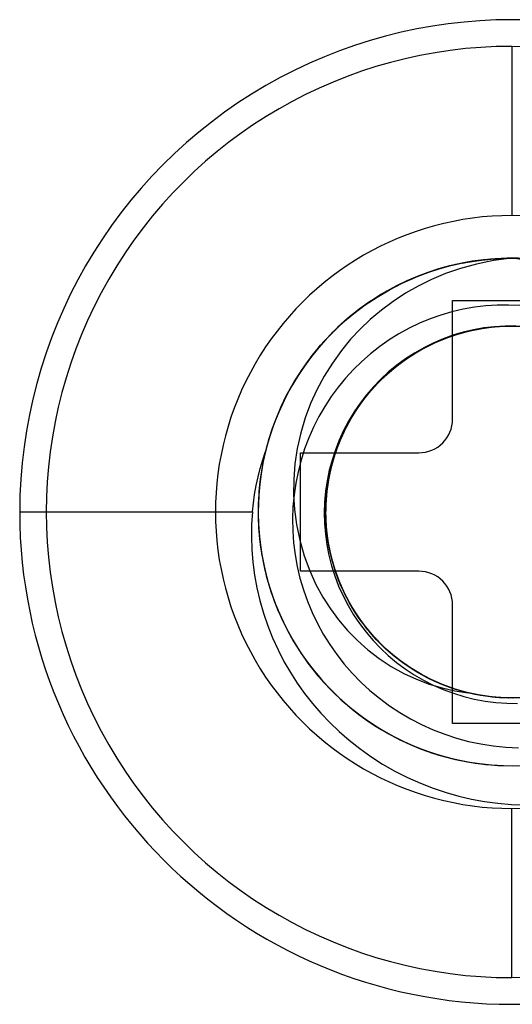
# Model space of a CAD drawing. Header units: millimetres. Extents: x 0 to 93, y -50 to 1.2.
# Tile 21 of 137: x 4.7 to 7.6, y -37.9 to -32.1. Entities that reach past the tile are written whole.
import ezdxf

# ---------------------------------------------------------------- set-up
doc = ezdxf.new("R2010")
doc.units = ezdxf.units.MM
doc.layers.add('MAIN-1', color=7, linetype='Continuous')
doc.layers.add('MAIN-2', color=7, linetype='Continuous')

msp = doc.modelspace()

# ---------------------------------------------------------------- linework, layer by layer
at = {"layer": 'MAIN-1'}
for p, q in [((7.25, -34.45), (7.25, -33.75)), ((7.25, -33.75), (7.95, -33.75)), ((6.35, -35.35), (6.35, -34.65)), ((6.35, -34.65), (7.05, -34.65)), ((7.05, -35.35), (6.35, -35.35)), ((7.25, -36.25), (7.25, -35.55)), ((7.95, -36.25), (7.25, -36.25))]:
    msp.add_line(p, q, dxfattribs=at)
for centre, radius, start, end in [((7.6, -35), 2.91, 0, 180.00002), ((7.05, -34.45), 0.2, 270.00002, 0), ((7.6, -35), 2.91, 180.00002, 0), ((7.05, -35.55), 0.2, 0, 89.99998)]:
    msp.add_arc(centre, radius, start, end, dxfattribs=at)
at = {"layer": 'MAIN-2'}
for p, q in [((7.6, -32.2475), (7.6, -33.2475)), ((7.6, -32.2475), (7.6, -32.2475)), ((7.6, -33.2475), (7.6, -33.2475)), ((7.3411, -33.5228), (7.2591, -33.5395)), ((7.3422, -33.5225), (7.2667, -33.5378)), ((7.3018, -33.5298), (7.3653, -33.5185)), ((7.3994, -33.5137), (7.3248, -33.5258)), ((7.3288, -33.5248), (7.3466, -33.5217)), ((7.4241, -33.5107), (7.3411, -33.5228)), ((7.4182, -33.5112), (7.3422, -33.5225)), ((7.3466, -33.5217), (7.3645, -33.5187)), ((7.3645, -33.5187), (7.3824, -33.516)), ((7.3653, -33.5185), (7.4205, -33.5109)), ((7.3824, -33.516), (7.4003, -33.5135)), ((7.4926, -33.5139), (7.3915, -33.5343)), ((7.4744, -33.5054), (7.3994, -33.5137)), ((7.4003, -33.5135), (7.4182, -33.5112)), ((7.4205, -33.5109), (7.476, -33.5053)), ((7.5077, -33.5031), (7.4241, -33.5107)), ((7.5496, -33.501), (7.4744, -33.5054)), ((7.476, -33.5053), (7.5316, -33.5018)), ((7.6, -33.5002), (7.4926, -33.5139)), ((7.5917, -33.5004), (7.5077, -33.5031)), ((7.5316, -33.5018), (7.5873, -33.5003)), ((7.625, -33.5003), (7.5496, -33.501)), ((7.5873, -33.5003), (7.643, -33.5008)), ((7.7138, -33.515), (7.6, -33.5002)), ((7.1177, -33.5801), (7.0448, -33.607)), ((7.0539, -33.6026), (7.1147, -33.5802)), ((7.1785, -33.5606), (7.0994, -33.5861)), ((7.1521, -33.5687), (7.1014, -33.5855)), ((7.1774, -33.5611), (7.105, -33.5843)), ((7.1147, -33.5802), (7.1764, -33.5607)), ((7.1918, -33.557), (7.1177, -33.5801)), ((7.2034, -33.5536), (7.1521, -33.5687)), ((7.1764, -33.5607), (7.2388, -33.5439)), ((7.2507, -33.5416), (7.1774, -33.5611)), ((7.2591, -33.5395), (7.1785, -33.5606)), ((7.2667, -33.5378), (7.1918, -33.557)), ((7.2965, -33.5603), (7.2075, -33.5911)), ((7.2388, -33.5439), (7.3018, -33.5298)), ((7.3248, -33.5258), (7.2507, -33.5416)), ((7.3915, -33.5343), (7.2965, -33.5603)), ((7.311, -33.5282), (7.3288, -33.5248)), ((6.9735, -33.6375), (6.9039, -33.6717)), ((6.972, -33.6381), (6.9261, -33.6603)), ((6.9352, -33.6552), (6.994, -33.6276)), ((7.0206, -33.6165), (6.9481, -33.6492)), ((6.952, -33.6476), (7.0292, -33.6131)), ((7.0021, -33.6245), (6.9536, -33.6466)), ((6.982, -33.6333), (6.9629, -33.6422)), ((7.0339, -33.6112), (6.9642, -33.6416)), ((7.0186, -33.6176), (6.972, -33.6381)), ((7.0448, -33.607), (6.9735, -33.6375)), ((7.0013, -33.6248), (6.982, -33.6333)), ((6.994, -33.6276), (7.0539, -33.6026)), ((7.0206, -33.6165), (7.0013, -33.6248)), ((7.0514, -33.6041), (7.0021, -33.6245)), ((7.0657, -33.5987), (7.0186, -33.6176)), ((7.0994, -33.5861), (7.0218, -33.616)), ((7.105, -33.5843), (7.0339, -33.6112)), ((7.1242, -33.626), (7.046, -33.6645)), ((7.1014, -33.5855), (7.0514, -33.6041)), ((7.1134, -33.5814), (7.0657, -33.5987)), ((7.2075, -33.5911), (7.1242, -33.626)), ((6.8039, -33.7292), (6.8768, -33.6863)), ((6.877, -33.686), (6.8077, -33.7266)), ((6.8963, -33.6755), (6.8303, -33.7126)), ((6.9039, -33.6717), (6.8362, -33.7093)), ((6.8808, -33.684), (6.8362, -33.7094)), ((6.8768, -33.6863), (6.952, -33.6476)), ((6.9481, -33.6492), (6.877, -33.686)), ((6.9261, -33.6603), (6.8808, -33.684)), ((6.9642, -33.6416), (6.8963, -33.6755)), ((6.9536, -33.6466), (6.9059, -33.6705)), ((6.9248, -33.6607), (6.9059, -33.6704)), ((6.9438, -33.6513), (6.9248, -33.6607)), ((6.9629, -33.6422), (6.9438, -33.6513)), ((7.046, -33.6645), (6.9715, -33.7072)), ((6.7646, -33.7544), (6.6977, -33.8019)), ((6.7663, -33.7532), (6.7042, -33.797)), ((6.7336, -33.7759), (6.8039, -33.7292)), ((6.8077, -33.7266), (6.7405, -33.771)), ((6.8303, -33.7126), (6.7663, -33.7532)), ((6.899, -33.755), (6.8287, -33.8075)), ((6.9715, -33.7072), (6.899, -33.755)), ((7.25, -33.75), (7.25, -33.75)), ((6.6977, -33.8019), (6.6334, -33.8531)), ((6.7042, -33.797), (6.6443, -33.8441)), ((6.6661, -33.8265), (6.7336, -33.7759)), ((6.7405, -33.771), (6.6756, -33.8191)), ((6.8287, -33.8075), (6.7626, -33.8627)), ((7.312, -33.8014), (7.2462, -33.8168)), ((7.3786, -33.7897), (7.312, -33.8014)), ((7.4456, -33.7816), (7.3786, -33.7897)), ((7.5129, -33.7772), (7.4456, -33.7816)), ((7.5801, -33.7765), (7.5129, -33.7772)), ((7.6471, -33.7794), (7.5801, -33.7765)), ((6.6133, -33.8706), (6.554, -33.9252)), ((6.6334, -33.8531), (6.572, -33.9079)), ((6.6443, -33.8441), (6.5867, -33.8943)), ((6.6155, -33.8687), (6.599, -33.8833)), ((6.6017, -33.8807), (6.6661, -33.8265)), ((6.6756, -33.8191), (6.6133, -33.8706)), ((6.6323, -33.8543), (6.6155, -33.8687)), ((6.7626, -33.8627), (6.7024, -33.9192)), ((7.1172, -33.8582), (7.0544, -33.8843)), ((7.1812, -33.8357), (7.1172, -33.8582)), ((7.2462, -33.8168), (7.1812, -33.8357)), ((6.554, -33.9252), (6.498, -33.9827)), ((6.572, -33.9079), (6.5137, -33.966)), ((6.5867, -33.8943), (6.5317, -33.9474)), ((6.5509, -33.9284), (6.5353, -33.9438)), ((6.5404, -33.9383), (6.6017, -33.8807)), ((6.5667, -33.9131), (6.5509, -33.9284)), ((6.5827, -33.8981), (6.5667, -33.9131)), ((6.599, -33.8833), (6.5827, -33.8981)), ((6.7024, -33.9192), (6.6466, -33.979)), ((6.9928, -33.9139), (6.9328, -33.9467)), ((7.0544, -33.8843), (6.9928, -33.9139)), ((7.2669, -33.952), (7.3445, -33.9305)), ((7.2754, -33.949), (7.3525, -33.9283)), ((7.2762, -33.9492), (7.3532, -33.9285)), ((7.2784, -33.9481), (7.3437, -33.9304)), ((7.2978, -33.9426), (7.3751, -33.9233)), ((7.3033, -33.9411), (7.3815, -33.9221)), ((7.373, -33.9232), (7.3121, -33.9376)), ((7.3312, -33.9336), (7.4092, -33.9171)), ((7.3315, -33.9335), (7.3976, -33.919)), ((7.3437, -33.9304), (7.4099, -33.9167)), ((7.3445, -33.9305), (7.4241, -33.9146)), ((7.3525, -33.9283), (7.431, -33.9133)), ((7.3532, -33.9285), (7.4315, -33.9133)), ((7.4348, -33.9121), (7.373, -33.9232)), ((7.3751, -33.9233), (7.4536, -33.9098)), ((7.3815, -33.9221), (7.4609, -33.9089)), ((7.3976, -33.919), (7.4644, -33.9086)), ((7.4092, -33.9171), (7.4881, -33.9061)), ((7.4099, -33.9167), (7.4769, -33.9071)), ((7.4241, -33.9146), (7.5049, -33.9045)), ((7.431, -33.9133), (7.5104, -33.904)), ((7.4315, -33.9133), (7.5106, -33.9038)), ((7.4971, -33.9046), (7.4348, -33.9121)), ((7.4536, -33.9098), (7.5328, -33.9021)), ((7.4609, -33.9089), (7.5413, -33.9016)), ((7.4644, -33.9086), (7.5317, -33.9023)), ((7.4769, -33.9071), (7.5443, -33.9016)), ((7.4881, -33.9061), (7.5676, -33.9009)), ((7.5599, -33.9006), (7.4971, -33.9046)), ((7.5049, -33.9045), (7.5861, -33.9003)), ((7.5104, -33.904), (7.5902, -33.9005)), ((7.5106, -33.9038), (7.5901, -33.9001)), ((7.5317, -33.9023), (7.5993, -33.9001)), ((7.5328, -33.9021), (7.6124, -33.9002)), ((7.5413, -33.9016), (7.6221, -33.9003)), ((7.5443, -33.9016), (7.6119, -33.9002)), ((7.6229, -33.9001), (7.5599, -33.9006)), ((7.5676, -33.9009), (7.6473, -33.9013)), ((7.5861, -33.9003), (7.6673, -33.9021)), ((7.5901, -33.9001), (7.6697, -33.9022)), ((7.5902, -33.9005), (7.6699, -33.9026)), ((7.5993, -33.9001), (7.6669, -33.902)), ((6.498, -33.9827), (6.4453, -34.0428)), ((6.5137, -33.966), (6.4588, -34.027)), ((6.5317, -33.9474), (6.4795, -34.0032)), ((6.491, -33.99), (6.5132, -33.9662)), ((6.5132, -33.9662), (6.5359, -33.9428)), ((6.6466, -33.979), (6.5925, -34.0455)), ((6.8747, -33.9828), (6.8187, -34.022)), ((6.9328, -33.9467), (6.8747, -33.9828)), ((7.1076, -34.0164), (7.18, -33.9833)), ((7.1191, -34.0107), (7.1917, -33.9787)), ((7.1273, -34.007), (7.2002, -33.9753)), ((7.1277, -34.0068), (7.201, -33.9753)), ((7.1931, -33.9769), (7.1354, -34.0016)), ((7.1404, -34.0006), (7.2026, -33.9743)), ((7.1484, -33.9975), (7.2221, -33.9674)), ((7.1519, -33.9955), (7.2144, -33.9698)), ((7.1527, -33.9955), (7.2269, -33.9657)), ((7.18, -33.9833), (7.2547, -33.9557)), ((7.1917, -33.9787), (7.2669, -33.952)), ((7.252, -33.9556), (7.1931, -33.9769)), ((7.2002, -33.9753), (7.2754, -33.949)), ((7.201, -33.9753), (7.2762, -33.9492)), ((7.2026, -33.9743), (7.2664, -33.9519)), ((7.2144, -33.9698), (7.2784, -33.9481)), ((7.2221, -33.9674), (7.2978, -33.9426)), ((7.2269, -33.9657), (7.3033, -33.9411)), ((7.3121, -33.9376), (7.252, -33.9556)), ((7.2547, -33.9557), (7.3312, -33.9336)), ((7.2664, -33.9519), (7.3315, -33.9335)), ((6.4453, -34.0428), (6.3962, -34.1052)), ((6.4588, -34.027), (6.4074, -34.0908)), ((6.4276, -34.0645), (6.4482, -34.0392)), ((6.4795, -34.0032), (6.4303, -34.0614)), ((6.4482, -34.0392), (6.4693, -34.0144)), ((6.4693, -34.0144), (6.491, -33.99)), ((6.5925, -34.0455), (6.5395, -34.1196)), ((6.8187, -34.022), (6.7649, -34.0642)), ((6.9892, -34.0851), (7.057, -34.0434)), ((6.9896, -34.0854), (7.057, -34.0437)), ((7.0082, -34.0732), (7.0769, -34.0329)), ((7.0123, -34.0704), (7.0811, -34.0304)), ((7.0213, -34.0646), (7.0799, -34.0308)), ((7.0791, -34.0295), (7.0243, -34.0607)), ((7.0321, -34.0582), (7.0911, -34.025)), ((7.0378, -34.0548), (7.1076, -34.0164)), ((7.0493, -34.0478), (7.1191, -34.0107)), ((7.057, -34.0434), (7.1277, -34.0068)), ((7.057, -34.0437), (7.1273, -34.007)), ((7.0769, -34.0329), (7.1484, -33.9975)), ((7.1354, -34.0016), (7.0791, -34.0295)), ((7.0799, -34.0308), (7.1404, -34.0006)), ((7.0811, -34.0304), (7.1527, -33.9955)), ((7.0911, -34.025), (7.1519, -33.9955)), ((6.4074, -34.0908), (6.3598, -34.1569)), ((6.4303, -34.0614), (6.3844, -34.1216)), ((6.4075, -34.0903), (6.4276, -34.0645)), ((6.7649, -34.0642), (6.7133, -34.1095)), ((6.9073, -34.1461), (6.9709, -34.0981)), ((6.911, -34.1428), (6.965, -34.102)), ((6.9192, -34.1364), (6.9826, -34.0898)), ((6.9713, -34.0951), (6.9203, -34.1323)), ((6.9208, -34.1349), (6.9753, -34.0949)), ((6.9247, -34.1318), (6.9892, -34.0851)), ((6.9253, -34.1318), (6.9896, -34.0854)), ((6.9425, -34.1183), (7.0082, -34.0732)), ((6.9464, -34.1153), (7.0123, -34.0704)), ((6.965, -34.102), (7.0213, -34.0646)), ((6.9709, -34.0981), (7.0378, -34.0548)), ((7.0243, -34.0607), (6.9713, -34.0951)), ((6.9753, -34.0949), (7.0321, -34.0582)), ((6.9826, -34.0898), (7.0493, -34.0478)), ((6.3598, -34.1569), (6.3159, -34.2253)), ((6.3844, -34.1216), (6.3418, -34.1836)), ((6.3962, -34.1052), (6.3506, -34.17)), ((6.5395, -34.1196), (6.4902, -34.1978)), ((6.6639, -34.1578), (6.6171, -34.2088)), ((6.7133, -34.1095), (6.6639, -34.1578)), ((6.8472, -34.1985), (6.9073, -34.1461)), ((6.8592, -34.1873), (6.9192, -34.1364)), ((6.8596, -34.1867), (6.911, -34.1428)), ((6.8637, -34.1831), (6.9247, -34.1318)), ((6.8643, -34.1827), (6.9253, -34.1318)), ((6.8689, -34.1783), (6.9208, -34.1349)), ((6.9203, -34.1323), (6.8716, -34.1723)), ((6.8804, -34.1681), (6.9425, -34.1183)), ((6.8839, -34.165), (6.9464, -34.1153)), ((6.3258, -34.2087), (6.2878, -34.2735)), ((6.3418, -34.1836), (6.3026, -34.2475)), ((6.4902, -34.1978), (6.4471, -34.2773)), ((6.6171, -34.2088), (6.5731, -34.2623)), ((6.7709, -34.2776), (6.8253, -34.2192)), ((6.8253, -34.215), (6.7817, -34.2602)), ((6.7911, -34.255), (6.8472, -34.1985)), ((6.8031, -34.2423), (6.8592, -34.1873)), ((6.8066, -34.2386), (6.8637, -34.1831)), ((6.8069, -34.238), (6.8643, -34.1827)), ((6.811, -34.2337), (6.8596, -34.1867)), ((6.8197, -34.2247), (6.8689, -34.1783)), ((6.8221, -34.2223), (6.8804, -34.1681)), ((6.8253, -34.2192), (6.8839, -34.165)), ((6.8716, -34.1723), (6.8253, -34.215)), ((6.2878, -34.2735), (6.253, -34.3405)), ((6.3026, -34.2475), (6.2665, -34.3135)), ((6.3159, -34.2253), (6.2758, -34.296)), ((6.4471, -34.2773), (6.4102, -34.3584)), ((6.5731, -34.2623), (6.5321, -34.318)), ((6.7208, -34.3396), (6.7709, -34.2776)), ((6.7306, -34.3262), (6.7736, -34.274)), ((6.7391, -34.3155), (6.7911, -34.255)), ((6.7817, -34.2602), (6.7407, -34.3076)), ((6.7511, -34.301), (6.8031, -34.2423)), ((6.7536, -34.2975), (6.8069, -34.238)), ((6.7536, -34.2981), (6.8066, -34.2386)), ((6.7653, -34.2836), (6.811, -34.2337)), ((6.7679, -34.2807), (6.8221, -34.2223)), ((6.7736, -34.274), (6.8197, -34.2247)), ((6.2665, -34.3135), (6.2335, -34.3816)), ((6.2758, -34.296), (6.2395, -34.3689)), ((6.5321, -34.318), (6.4943, -34.3757)), ((6.6838, -34.3914), (6.7229, -34.3362)), ((6.6909, -34.3809), (6.7306, -34.3262)), ((6.6918, -34.3795), (6.7391, -34.3155)), ((6.7407, -34.3076), (6.7026, -34.3572)), ((6.7033, -34.3632), (6.7511, -34.301)), ((6.7047, -34.3609), (6.7536, -34.2975)), ((6.7049, -34.3613), (6.7536, -34.2981)), ((6.7182, -34.3429), (6.7679, -34.2807)), ((6.7229, -34.3362), (6.7653, -34.2836)), ((6.2335, -34.3816), (6.2039, -34.4518)), ((6.253, -34.3405), (6.2214, -34.4095)), ((6.2276, -34.3954), (6.227, -34.3969)), ((6.2283, -34.3939), (6.2276, -34.3954)), ((6.2289, -34.3924), (6.2283, -34.3939)), ((6.4102, -34.3584), (6.3786, -34.4432)), ((6.4943, -34.3757), (6.4597, -34.4356)), ((6.6482, -34.4488), (6.6838, -34.3914)), ((6.6493, -34.4468), (6.6918, -34.3795)), ((6.6546, -34.438), (6.6909, -34.3809)), ((6.66, -34.4288), (6.7033, -34.3632)), ((6.6607, -34.4278), (6.7047, -34.3609)), ((6.6609, -34.4277), (6.7049, -34.3613)), ((6.7026, -34.3572), (6.6673, -34.4088)), ((6.673, -34.4086), (6.7182, -34.3429)), ((6.6753, -34.405), (6.7208, -34.3396)), ((6.2039, -34.4518), (6.1778, -34.5237)), ((6.2214, -34.4095), (6.1933, -34.4802)), ((6.2257, -34.3998), (6.225, -34.4013)), ((6.2263, -34.3984), (6.2257, -34.3998)), ((6.227, -34.3969), (6.2263, -34.3984)), ((6.3786, -34.4432), (6.3522, -34.5322)), ((6.4597, -34.4356), (6.4282, -34.4977)), ((6.6118, -34.5171), (6.6493, -34.4468)), ((6.6161, -34.5084), (6.6482, -34.4488)), ((6.6215, -34.4975), (6.66, -34.4288)), ((6.6217, -34.4978), (6.6607, -34.4278)), ((6.6218, -34.4971), (6.6609, -34.4277)), ((6.6219, -34.4972), (6.6546, -34.438)), ((6.6326, -34.4773), (6.673, -34.4086)), ((6.6346, -34.4735), (6.6753, -34.405)), ((6.6673, -34.4088), (6.635, -34.4624)), ((7.25, -34.45), (7.25, -34.45)), ((6.1933, -34.4802), (6.1687, -34.5523)), ((6.4282, -34.4977), (6.3999, -34.5617)), ((6.5878, -34.5698), (6.6161, -34.5084)), ((6.5879, -34.5691), (6.6218, -34.4971)), ((6.5879, -34.5702), (6.6217, -34.4978)), ((6.588, -34.569), (6.6215, -34.4975)), ((6.5928, -34.5583), (6.6219, -34.4972)), ((6.5972, -34.5487), (6.6326, -34.4773)), ((6.5989, -34.5446), (6.6346, -34.4735)), ((6.635, -34.4624), (6.6057, -34.5177)), ((6.1687, -34.5523), (6.1478, -34.6256)), ((6.1778, -34.5237), (6.1553, -34.5972)), ((6.3522, -34.5322), (6.3316, -34.6238)), ((6.3999, -34.5617), (6.375, -34.6273)), ((6.5594, -34.6435), (6.5879, -34.5691)), ((6.5595, -34.6446), (6.5879, -34.5702)), ((6.5598, -34.643), (6.588, -34.569)), ((6.5633, -34.6329), (6.5878, -34.5698)), ((6.5671, -34.6225), (6.5972, -34.5487)), ((6.5675, -34.621), (6.5928, -34.5583)), ((6.5685, -34.618), (6.5989, -34.5446)), ((6.5796, -34.59), (6.6118, -34.5171)), ((6.6057, -34.5177), (6.5796, -34.5746)), ((6.1478, -34.6256), (6.1306, -34.6997)), ((6.1553, -34.5972), (6.1365, -34.672)), ((6.3316, -34.6238), (6.3177, -34.7162)), ((6.375, -34.6273), (6.3537, -34.6941)), ((6.5423, -34.6982), (6.5671, -34.6225)), ((6.5436, -34.6933), (6.5685, -34.618)), ((6.5461, -34.6851), (6.5675, -34.621)), ((6.5527, -34.665), (6.5796, -34.59)), ((6.5796, -34.5746), (6.5567, -34.633)), ((6.127, -34.6918), (6.1433, -34.642)), ((6.1433, -34.6421), (6.1301, -34.7009)), ((6.35, -34.65), (6.35, -34.65)), ((6.5287, -34.7505), (6.5461, -34.6851)), ((6.5312, -34.7417), (6.5527, -34.665)), ((6.5365, -34.7198), (6.5594, -34.6435)), ((6.5365, -34.7205), (6.5595, -34.6446)), ((6.5368, -34.7191), (6.5598, -34.643)), ((6.5567, -34.633), (6.5371, -34.6927)), ((6.5427, -34.6973), (6.5633, -34.6329)), ((7.05, -34.65), (7.05, -34.65)), ((6.0997, -34.7929), (6.1125, -34.7421)), ((6.1125, -34.7421), (6.127, -34.6918)), ((6.1306, -34.6997), (6.1173, -34.7744)), ((6.1301, -34.7009), (6.1193, -34.7601)), ((6.1286, -34.7093), (6.1199, -34.7575)), ((6.1287, -34.7093), (6.12, -34.7573)), ((6.3177, -34.7162), (6.3105, -34.8079)), ((6.3537, -34.6941), (6.3361, -34.7617)), ((6.5152, -34.8198), (6.5312, -34.7417)), ((6.519, -34.7977), (6.5365, -34.7205)), ((6.5191, -34.7975), (6.5365, -34.7198)), ((6.5194, -34.7968), (6.5368, -34.7191)), ((6.5371, -34.6927), (6.5209, -34.7535)), ((6.5232, -34.7755), (6.5423, -34.6982)), ((6.5243, -34.7702), (6.5436, -34.6933)), ((6.526, -34.7628), (6.5427, -34.6973)), ((6.0886, -34.8441), (6.0997, -34.7929)), ((6.1173, -34.7744), (6.1078, -34.8495)), ((6.1193, -34.7601), (6.1109, -34.8197)), ((6.1199, -34.7575), (6.1128, -34.8059)), ((6.12, -34.7573), (6.113, -34.8056)), ((6.3361, -34.7617), (6.3223, -34.8301)), ((6.5071, -34.8759), (6.519, -34.7977)), ((6.5074, -34.8758), (6.5194, -34.7968)), ((6.5074, -34.8764), (6.5191, -34.7975)), ((6.5209, -34.7535), (6.5081, -34.8153)), ((6.5098, -34.854), (6.5232, -34.7755)), ((6.5107, -34.8483), (6.5243, -34.7702)), ((6.5134, -34.8292), (6.526, -34.7628)), ((6.5154, -34.8167), (6.5287, -34.7505)), ((6.0794, -34.8958), (6.0886, -34.8441)), ((6.1078, -34.8495), (6.102, -34.9248)), ((6.1073, -34.8543), (6.1034, -34.9029)), ((6.1075, -34.854), (6.1035, -34.9026)), ((6.1109, -34.8197), (6.1048, -34.8797)), ((6.1128, -34.8059), (6.1073, -34.8543)), ((6.113, -34.8056), (6.1075, -34.854)), ((6.3105, -34.8079), (6.3095, -34.8977)), ((6.3223, -34.8301), (6.3122, -34.8995)), ((6.5081, -34.8153), (6.4988, -34.8778)), ((6.5022, -34.9333), (6.5098, -34.854)), ((6.5028, -34.9272), (6.5107, -34.8483)), ((6.5049, -34.8988), (6.5152, -34.8198)), ((6.5049, -34.8963), (6.5134, -34.8292)), ((6.5063, -34.8837), (6.5154, -34.8167)), ((6.072, -34.9478), (6.0794, -34.8958)), ((6.1034, -34.9029), (6.101, -34.9515)), ((6.1048, -34.8797), (6.1012, -34.9398)), ((6.1035, -34.9026), (6.1012, -34.9512)), ((6.3122, -34.8995), (6.3059, -34.9697)), ((6.3095, -34.8977), (6.3147, -34.9857)), ((6.4988, -34.8778), (6.4931, -34.9409)), ((6.5003, -34.9783), (6.5049, -34.8988)), ((6.5007, -34.9637), (6.5049, -34.8963)), ((6.5009, -34.9545), (6.5071, -34.8759)), ((6.5012, -34.9553), (6.5074, -34.8758)), ((6.5012, -34.9512), (6.5063, -34.8837)), ((6.5013, -34.9558), (6.5074, -34.8764)), ((6.0664, -35), (6.072, -34.9478)), ((6.1012, -34.9398), (6.1, -35)), ((6.102, -34.9248), (6.1001, -35)), ((6.101, -34.9515), (6.1002, -35)), ((6.1012, -34.9512), (6.1003, -35)), ((6.3059, -34.9697), (6.3033, -35.0405)), ((6.4931, -34.9409), (6.4909, -35.0042)), ((6.5004, -35.0064), (6.5028, -34.9272)), ((6.5004, -35.0129), (6.5022, -34.9333)), ((6.5004, -35.0188), (6.5012, -34.9512)), ((6.5006, -35.0332), (6.5009, -34.9545)), ((6.5006, -35.0314), (6.5007, -34.9637)), ((6.5007, -35.0349), (6.5012, -34.9553)), ((6.5009, -35.0355), (6.5013, -34.9558)), ((4.69, -35), (6.0664, -35)), ((4.69, -35), (4.69, -35)), ((6.0664, -35), (6.0616, -35.0734)), ((6.1, -35), (6.1, -35)), ((6.1, -35), (6.103, -35.0952)), ((6.1, -35), (6.1, -35)), ((6.1001, -35), (6.1023, -35.0806)), ((6.1002, -35), (6.101, -35.049)), ((6.1002, -35), (6.101, -35.049)), ((6.1003, -35), (6.1026, -35.084)), ((6.3147, -34.9857), (6.3268, -35.0746)), ((6.4909, -35.0042), (6.4924, -35.0677)), ((6.5015, -35.0579), (6.5003, -34.9783)), ((6.5037, -35.0855), (6.5004, -35.0064)), ((6.5043, -35.0925), (6.5004, -35.0129)), ((6.5036, -35.0863), (6.5004, -35.0188)), ((6.5046, -35.0989), (6.5006, -35.0314)), ((6.5059, -35.1116), (6.5006, -35.0332)), ((6.5059, -35.114), (6.5007, -35.0349)), ((6.5062, -35.115), (6.5009, -35.0355)), ((6.0616, -35.0734), (6.0604, -35.1475)), ((6.101, -35.049), (6.1033, -35.098)), ((6.101, -35.049), (6.1034, -35.098)), ((6.1023, -35.0806), (6.1088, -35.1608)), ((6.1026, -35.084), (6.1096, -35.168)), ((6.3033, -35.0405), (6.3044, -35.1114)), ((6.3268, -35.0746), (6.3464, -35.1666)), ((6.4924, -35.0677), (6.4975, -35.1309)), ((6.5087, -35.1372), (6.5015, -35.0579)), ((6.5109, -35.1536), (6.5036, -35.0863)), ((6.5126, -35.1643), (6.5037, -35.0855)), ((6.5139, -35.1717), (6.5043, -35.0925)), ((6.0604, -35.1475), (6.0628, -35.2222)), ((6.103, -35.0952), (6.1121, -35.1902)), ((6.1033, -35.098), (6.1073, -35.1469)), ((6.1034, -35.098), (6.1075, -35.147)), ((6.1073, -35.1469), (6.1129, -35.1957)), ((6.1075, -35.147), (6.1131, -35.1959)), ((6.3044, -35.1114), (6.3094, -35.1821)), ((6.4975, -35.1309), (6.5062, -35.1938)), ((6.5128, -35.166), (6.5046, -35.0989)), ((6.5169, -35.1899), (6.5059, -35.1116)), ((6.517, -35.1924), (6.5059, -35.114)), ((6.5173, -35.1939), (6.5062, -35.115)), ((6.5216, -35.2158), (6.5087, -35.1372)), ((6.1088, -35.1608), (6.1196, -35.2405)), ((6.1096, -35.168), (6.1213, -35.2516)), ((6.1121, -35.1902), (6.1273, -35.2846)), ((6.1129, -35.1957), (6.1201, -35.2442)), ((6.1131, -35.1959), (6.1204, -35.2447)), ((6.3094, -35.1821), (6.3182, -35.2523)), ((6.3464, -35.1666), (6.373, -35.2594)), ((6.5062, -35.1938), (6.5184, -35.2561)), ((6.5224, -35.2202), (6.5109, -35.1536)), ((6.5272, -35.2423), (6.5126, -35.1643)), ((6.525, -35.2325), (6.5128, -35.166)), ((6.5291, -35.2499), (6.5139, -35.1717)), ((6.5335, -35.2676), (6.5169, -35.1899)), ((6.5337, -35.2698), (6.517, -35.1924)), ((6.5341, -35.2717), (6.5173, -35.1939)), ((6.0628, -35.2222), (6.0689, -35.2973)), ((6.1196, -35.2405), (6.1347, -35.3196)), ((6.1201, -35.2442), (6.1289, -35.2925)), ((6.1204, -35.2447), (6.1293, -35.2933)), ((6.1213, -35.2516), (6.1379, -35.3346)), ((6.3182, -35.2523), (6.3308, -35.3219)), ((6.373, -35.2594), (6.4052, -35.3478)), ((6.5184, -35.2561), (6.5342, -35.3177)), ((6.5402, -35.2933), (6.5216, -35.2158)), ((6.5379, -35.286), (6.5224, -35.2202)), ((6.5413, -35.2982), (6.525, -35.2325)), ((6.5473, -35.319), (6.5272, -35.2423)), ((6.5498, -35.3268), (6.5291, -35.2499)), ((6.5557, -35.3444), (6.5335, -35.2676)), ((6.0689, -35.2973), (6.0787, -35.3726)), ((6.1273, -35.2846), (6.1484, -35.3781)), ((6.1291, -35.2936), (6.1396, -35.3418)), ((6.1347, -35.3196), (6.1539, -35.3976)), ((6.3308, -35.3219), (6.3473, -35.3911)), ((6.5561, -35.3458), (6.5337, -35.2698)), ((6.5567, -35.3481), (6.5341, -35.2717)), ((6.5342, -35.3177), (6.5534, -35.3783)), ((6.5574, -35.3507), (6.5379, -35.286)), ((6.5643, -35.3693), (6.5402, -35.2933)), ((6.5616, -35.3627), (6.5413, -35.2982)), ((6.573, -35.3939), (6.5473, -35.319)), ((6.5761, -35.402), (6.5498, -35.3268)), ((6.0787, -35.3726), (6.0924, -35.4479)), ((6.1379, -35.3346), (6.1591, -35.4166)), ((6.1396, -35.3418), (6.1516, -35.3896)), ((6.1484, -35.3781), (6.1756, -35.4701)), ((6.35, -35.35), (6.35, -35.35)), ((6.4052, -35.3478), (6.4418, -35.4285)), ((6.5534, -35.3783), (6.5761, -35.4378)), ((6.5835, -35.4195), (6.5557, -35.3444)), ((6.5838, -35.42), (6.5561, -35.3458)), ((6.5847, -35.4226), (6.5567, -35.3481)), ((6.581, -35.4141), (6.5574, -35.3507)), ((6.5858, -35.4258), (6.5616, -35.3627)), ((6.5937, -35.4434), (6.5643, -35.3693)), ((7.05, -35.35), (7.05, -35.35)), ((6.1516, -35.3896), (6.1653, -35.437)), ((6.1539, -35.3976), (6.1774, -35.4745)), ((6.1591, -35.4166), (6.185, -35.4973)), ((6.1653, -35.437), (6.1805, -35.484)), ((6.3473, -35.3911), (6.3675, -35.4596)), ((6.4418, -35.4285), (6.4825, -35.5026)), ((6.6041, -35.4668), (6.573, -35.3939)), ((6.6079, -35.475), (6.5761, -35.402)), ((6.5761, -35.4378), (6.6021, -35.4958)), ((6.6084, -35.4759), (6.581, -35.4141)), ((6.6166, -35.4926), (6.5835, -35.4195)), ((6.6167, -35.4921), (6.5838, -35.42)), ((6.6181, -35.495), (6.5847, -35.4226)), ((6.6139, -35.4873), (6.5858, -35.4258)), ((6.6284, -35.5151), (6.5937, -35.4434)), ((6.0924, -35.4479), (6.11, -35.5232)), ((6.1756, -35.4701), (6.2086, -35.5603)), ((6.1774, -35.4745), (6.2048, -35.55)), ((6.1805, -35.484), (6.1973, -35.5305)), ((6.185, -35.4973), (6.2154, -35.5762)), ((6.3675, -35.4596), (6.3915, -35.5272)), ((6.6021, -35.4958), (6.6314, -35.5523)), ((6.6408, -35.5379), (6.6041, -35.4668)), ((6.6449, -35.5455), (6.6079, -35.475)), ((6.6396, -35.5359), (6.6084, -35.4759)), ((6.6457, -35.5469), (6.6139, -35.4873)), ((6.655, -35.563), (6.6166, -35.4926)), ((6.6547, -35.5619), (6.6167, -35.4921)), ((6.6566, -35.5648), (6.6181, -35.495)), ((6.11, -35.5232), (6.1315, -35.5981)), ((6.1973, -35.5305), (6.2156, -35.5765)), ((6.2048, -35.55), (6.2362, -35.6238)), ((6.3915, -35.5272), (6.4191, -35.5935)), ((6.4825, -35.5026), (6.5271, -35.5721)), ((6.6681, -35.5842), (6.6284, -35.5151)), ((6.6314, -35.5523), (6.6639, -35.6071)), ((6.6744, -35.5939), (6.6396, -35.5359)), ((6.6829, -35.6067), (6.6408, -35.5379)), ((6.6871, -35.6131), (6.6449, -35.5455)), ((6.6812, -35.6045), (6.6457, -35.5469)), ((7.25, -35.55), (7.25, -35.55)), ((6.1315, -35.5981), (6.1568, -35.672)), ((6.2086, -35.5603), (6.2473, -35.6481)), ((6.2153, -35.5762), (6.2317, -35.6141)), ((6.216, -35.5777), (6.2461, -35.6449)), ((6.2317, -35.6141), (6.249, -35.6515)), ((6.4191, -35.5935), (6.4503, -35.6582)), ((6.5271, -35.5721), (6.5758, -35.6379)), ((6.6978, -35.6289), (6.6547, -35.5619)), ((6.6984, -35.6302), (6.655, -35.563)), ((6.6999, -35.6317), (6.6566, -35.5648)), ((6.6639, -35.6071), (6.6995, -35.66)), ((6.7127, -35.6501), (6.6681, -35.5842)), ((6.7126, -35.6497), (6.6744, -35.5939)), ((6.7201, -35.6598), (6.6812, -35.6045)), ((6.7302, -35.6727), (6.6829, -35.6067)), ((6.7339, -35.6775), (6.6871, -35.6131)), ((6.1568, -35.672), (6.1855, -35.7444)), ((6.2362, -35.6238), (6.2713, -35.6956)), ((6.2461, -35.6449), (6.2793, -35.7104)), ((6.2473, -35.6481), (6.2913, -35.733)), ((6.249, -35.6515), (6.2674, -35.6883)), ((6.4503, -35.6582), (6.4849, -35.7213)), ((6.5758, -35.6379), (6.6289, -35.7003)), ((6.7457, -35.6929), (6.6978, -35.6289)), ((6.7467, -35.6939), (6.6984, -35.6302)), ((6.6995, -35.66), (6.738, -35.7108)), ((6.7479, -35.6953), (6.6999, -35.6317)), ((6.7542, -35.7031), (6.7126, -35.6497)), ((6.7621, -35.7126), (6.7127, -35.6501)), ((6.7623, -35.7126), (6.7201, -35.6598)), ((6.7822, -35.7352), (6.7302, -35.6727)), ((6.2674, -35.6883), (6.2866, -35.7244)), ((6.2713, -35.6956), (6.3099, -35.7651)), ((6.2793, -35.7104), (6.3154, -35.774)), ((6.2866, -35.7244), (6.3067, -35.7598)), ((6.2913, -35.733), (6.3405, -35.8147)), ((6.4849, -35.7213), (6.523, -35.7824)), ((6.6289, -35.7003), (6.6867, -35.7594)), ((6.7853, -35.7385), (6.7339, -35.6775)), ((6.738, -35.7108), (6.7793, -35.7593)), ((6.7984, -35.7533), (6.7457, -35.6929)), ((6.7994, -35.7539), (6.7467, -35.6939)), ((6.8004, -35.7552), (6.7479, -35.6953)), ((6.7989, -35.7538), (6.7542, -35.7031)), ((6.8159, -35.7713), (6.7621, -35.7126)), ((6.8077, -35.7628), (6.7623, -35.7126)), ((6.1855, -35.7444), (6.2176, -35.8147)), ((6.3067, -35.7598), (6.3278, -35.7946)), ((6.3099, -35.7651), (6.352, -35.8322)), ((6.3154, -35.774), (6.3546, -35.8356)), ((6.523, -35.7824), (6.5644, -35.8415)), ((6.6867, -35.7594), (6.7492, -35.8148)), ((6.7793, -35.7593), (6.8233, -35.8054)), ((6.8386, -35.7936), (6.7822, -35.7352)), ((6.8409, -35.7956), (6.7853, -35.7385)), ((6.8554, -35.8096), (6.7984, -35.7533)), ((6.8467, -35.8016), (6.7989, -35.7538)), ((6.856, -35.8097), (6.7994, -35.7539)), ((6.857, -35.8112), (6.8004, -35.7552)), ((6.856, -35.8101), (6.8077, -35.7628)), ((6.8739, -35.8259), (6.8159, -35.7713)), ((6.2176, -35.8147), (6.2528, -35.8828)), ((6.3405, -35.8147), (6.3947, -35.8929)), ((6.3545, -35.8359), (6.3952, -35.8935)), ((6.3546, -35.8356), (6.3967, -35.8953)), ((6.3546, -35.8359), (6.3821, -35.8755)), ((6.3549, -35.836), (6.3827, -35.8761)), ((6.5644, -35.8415), (6.609, -35.8985)), ((6.7492, -35.8148), (6.8162, -35.8661)), ((6.8233, -35.8054), (6.8697, -35.8488)), ((6.899, -35.8477), (6.8386, -35.7936)), ((6.9004, -35.8486), (6.8409, -35.7956)), ((6.8974, -35.8463), (6.8467, -35.8016)), ((6.9164, -35.8615), (6.8554, -35.8096)), ((6.9164, -35.8613), (6.856, -35.8097)), ((6.9071, -35.8543), (6.856, -35.8101)), ((6.9177, -35.8627), (6.857, -35.8112)), ((6.8697, -35.8488), (6.9185, -35.8896)), ((6.9357, -35.8762), (6.8739, -35.8259)), ((6.9507, -35.8878), (6.8974, -35.8463)), ((6.9634, -35.897), (6.899, -35.8477)), ((6.9636, -35.8971), (6.9004, -35.8486)), ((6.2528, -35.8828), (6.2908, -35.9486)), ((6.3821, -35.8755), (6.411, -35.9144)), ((6.3827, -35.8761), (6.4119, -35.9153)), ((6.3947, -35.8929), (6.4537, -35.9675)), ((6.3952, -35.8935), (6.4388, -35.9493)), ((6.3967, -35.8953), (6.4419, -35.953)), ((6.609, -35.8985), (6.6567, -35.9531)), ((6.8162, -35.8661), (6.8871, -35.9127)), ((6.9609, -35.8953), (6.9071, -35.8543)), ((6.9802, -35.9083), (6.9164, -35.8613)), ((6.9808, -35.9088), (6.9164, -35.8615)), ((6.982, -35.9097), (6.9177, -35.8627)), ((6.9185, -35.8896), (6.9695, -35.9275)), ((7.0009, -35.9221), (6.9357, -35.8762)), ((7.0066, -35.926), (6.9507, -35.8878)), ((7.0172, -35.9328), (6.9609, -35.8953)), ((7.0313, -35.9415), (6.9634, -35.897)), ((7.0301, -35.9409), (6.9636, -35.8971)), ((7.047, -35.9507), (6.9802, -35.9083)), ((7.0482, -35.9511), (6.9808, -35.9088)), ((6.2908, -35.9486), (6.3315, -36.0118)), ((6.411, -35.9144), (6.4413, -35.9525)), ((6.4119, -35.9153), (6.4425, -35.9536)), ((6.4388, -35.9493), (6.4853, -36.0034)), ((6.4413, -35.9525), (6.4731, -35.9898)), ((6.4419, -35.953), (6.4901, -36.0088)), ((6.4425, -35.9536), (6.4744, -35.991)), ((6.4537, -35.9675), (6.5175, -36.0383)), ((6.6567, -35.9531), (6.7074, -36.0052)), ((6.8871, -35.9127), (6.9607, -35.9538)), ((6.9607, -35.9538), (7.0359, -35.9888)), ((6.9695, -35.9275), (7.0228, -35.9626)), ((7.0496, -35.952), (6.982, -35.9097)), ((7.0693, -35.9631), (7.0009, -35.9221)), ((7.0646, -35.9607), (7.0066, -35.926)), ((7.0756, -35.9668), (7.0172, -35.9328)), ((7.0228, -35.9626), (7.078, -35.9946)), ((7.0997, -35.9795), (7.0301, -35.9409)), ((7.1025, -35.9808), (7.0313, -35.9415)), ((7.1166, -35.988), (7.047, -35.9507)), ((7.1182, -35.9884), (7.0482, -35.9511)), ((7.12, -35.9893), (7.0496, -35.952)), ((7.1247, -35.9918), (7.0646, -35.9607)), ((7.1403, -35.9992), (7.0693, -35.9631)), ((7.136, -35.9971), (7.0756, -35.9668)), ((6.3315, -36.0118), (6.3748, -36.0727)), ((6.4731, -35.9898), (6.5062, -36.0262)), ((6.4744, -35.991), (6.5075, -36.0274)), ((6.4853, -36.0034), (6.5344, -36.0553)), ((6.4901, -36.0088), (6.5412, -36.0624)), ((6.7074, -36.0052), (6.761, -36.0546)), ((7.0359, -35.9888), (7.112, -36.0176)), ((7.078, -35.9946), (7.1351, -36.0235)), ((7.172, -36.013), (7.0997, -35.9795)), ((7.1765, -36.0148), (7.1025, -35.9808)), ((7.112, -36.0176), (7.1879, -36.0403)), ((7.1886, -36.0202), (7.1166, -35.988)), ((7.1904, -36.0206), (7.1182, -35.9884)), ((7.1929, -36.0215), (7.12, -35.9893)), ((7.1865, -36.0192), (7.1247, -35.9918)), ((7.1351, -36.0235), (7.1939, -36.0493)), ((7.1982, -36.0238), (7.136, -35.9971)), ((7.2138, -36.0299), (7.1403, -35.9992)), ((7.2465, -36.0412), (7.172, -36.013)), ((7.2521, -36.0431), (7.1765, -36.0148)), ((7.2499, -36.0427), (7.1865, -36.0192)), ((7.2626, -36.0469), (7.1886, -36.0202)), ((7.2644, -36.0474), (7.1904, -36.0206)), ((7.2679, -36.0484), (7.1929, -36.0215)), ((7.2619, -36.0466), (7.1982, -36.0238)), ((6.3748, -36.0727), (6.4209, -36.1315)), ((6.5062, -36.0262), (6.5405, -36.0616)), ((6.5075, -36.0274), (6.5419, -36.0628)), ((6.5175, -36.0383), (6.5858, -36.1052)), ((6.5344, -36.0553), (6.5859, -36.1049)), ((6.5412, -36.0624), (6.5951, -36.1135)), ((6.542, -36.0631), (6.6029, -36.1205)), ((6.761, -36.0546), (6.8173, -36.1013)), ((7.1879, -36.0403), (7.2636, -36.0571)), ((7.1939, -36.0493), (7.2542, -36.0717)), ((7.2893, -36.0552), (7.2138, -36.0299)), ((7.3228, -36.0641), (7.2465, -36.0412)), ((7.3146, -36.0623), (7.2499, -36.0427)), ((7.3287, -36.0656), (7.2521, -36.0431)), ((7.2542, -36.0717), (7.3157, -36.0907)), ((7.3268, -36.0654), (7.2619, -36.0466)), ((7.3381, -36.0681), (7.2626, -36.0469)), ((7.2636, -36.0571), (7.3391, -36.0684)), ((7.3401, -36.0689), (7.2644, -36.0474)), ((7.3447, -36.0698), (7.2679, -36.0484)), ((7.3665, -36.0748), (7.2893, -36.0552)), ((7.3804, -36.0778), (7.3146, -36.0623)), ((7.4007, -36.0814), (7.3228, -36.0641)), ((7.3928, -36.0803), (7.3268, -36.0654)), ((7.406, -36.0825), (7.3287, -36.0656)), ((7.415, -36.084), (7.3381, -36.0681)), ((7.4052, -36.0825), (7.3391, -36.0684)), ((7.4171, -36.0847), (7.3401, -36.0689)), ((7.4227, -36.0856), (7.3447, -36.0698)), ((7.4449, -36.0887), (7.3665, -36.0748)), ((7.447, -36.0892), (7.3804, -36.0778)), ((7.4595, -36.091), (7.3928, -36.0803)), ((7.4795, -36.0931), (7.4007, -36.0814)), ((7.4721, -36.0925), (7.4052, -36.0825)), ((7.484, -36.0938), (7.406, -36.0825)), ((7.4934, -36.0944), (7.415, -36.084)), ((6.4209, -36.1315), (6.4703, -36.1886)), ((6.5858, -36.1052), (6.6585, -36.1677)), ((6.5859, -36.1049), (6.6395, -36.1518)), ((6.5951, -36.1135), (6.6517, -36.162)), ((6.6029, -36.1205), (6.6671, -36.1745)), ((6.8173, -36.1013), (6.8762, -36.1449)), ((7.3157, -36.0907), (7.3782, -36.1062)), ((7.3782, -36.1062), (7.4416, -36.118)), ((7.4951, -36.0948), (7.4171, -36.0847)), ((7.5017, -36.0956), (7.4227, -36.0856)), ((7.4416, -36.118), (7.5055, -36.1263)), ((7.5241, -36.097), (7.4449, -36.0887)), ((7.5143, -36.0965), (7.447, -36.0892)), ((7.5268, -36.0975), (7.4595, -36.091)), ((7.5394, -36.0983), (7.4721, -36.0925)), ((7.5589, -36.0991), (7.4795, -36.0931)), ((7.5627, -36.0994), (7.484, -36.0938)), ((7.5735, -36.0993), (7.4934, -36.0944)), ((7.5738, -36.0994), (7.4951, -36.0948)), ((7.5812, -36.0997), (7.5017, -36.0956)), ((7.5055, -36.1263), (7.5697, -36.1309)), ((7.5818, -36.0996), (7.5143, -36.0965)), ((7.6038, -36.0996), (7.5241, -36.097)), ((7.5944, -36.0999), (7.5268, -36.0975)), ((7.607, -36.1), (7.5394, -36.0983)), ((7.6385, -36.0993), (7.5589, -36.0991)), ((7.6415, -36.0992), (7.5627, -36.0994)), ((7.5697, -36.1309), (7.6339, -36.1319)), ((7.6543, -36.0984), (7.5735, -36.0993)), ((7.6528, -36.0983), (7.5738, -36.0994)), ((7.6609, -36.098), (7.5812, -36.0997)), ((7.6494, -36.0987), (7.5818, -36.0996)), ((7.662, -36.0981), (7.5944, -36.0999)), ((6.4703, -36.1886), (6.523, -36.244)), ((6.6395, -36.1518), (6.6951, -36.196)), ((6.6517, -36.162), (6.7107, -36.2077)), ((6.6585, -36.1677), (6.7351, -36.2255)), ((6.6671, -36.1745), (6.7344, -36.2249)), ((6.6951, -36.196), (6.7526, -36.2374)), ((6.8762, -36.1449), (6.9374, -36.1854)), ((6.9374, -36.1854), (7.0009, -36.2226)), ((6.523, -36.244), (6.5789, -36.2977)), ((6.7107, -36.2077), (6.7718, -36.2503)), ((6.7344, -36.2249), (6.8044, -36.2714)), ((6.7351, -36.2255), (6.8154, -36.2784)), ((6.7526, -36.2374), (6.8119, -36.276)), ((6.7712, -36.2501), (6.7988, -36.2679)), ((6.7718, -36.2503), (6.8347, -36.2898)), ((7.0009, -36.2226), (7.0665, -36.2564)), ((7.0665, -36.2564), (7.134, -36.2868)), ((7.25, -36.25), (7.25, -36.25)), ((6.5789, -36.2977), (6.6382, -36.3494)), ((6.7988, -36.2679), (6.8267, -36.2852)), ((6.8044, -36.2714), (6.8767, -36.3138)), ((6.8119, -36.276), (6.8728, -36.3117)), ((6.8154, -36.2784), (6.8988, -36.326)), ((6.8267, -36.2852), (6.855, -36.3018)), ((6.8347, -36.2898), (6.8992, -36.3258)), ((6.855, -36.3018), (6.8835, -36.3177)), ((6.8728, -36.3117), (6.9353, -36.3445)), ((6.8767, -36.3138), (6.9509, -36.352)), ((7.134, -36.2868), (7.2031, -36.3135)), ((7.2031, -36.3135), (7.2734, -36.3365)), ((6.6382, -36.3494), (6.7007, -36.3988)), ((6.8835, -36.3177), (6.9124, -36.333)), ((6.8988, -36.326), (6.985, -36.3681)), ((6.8992, -36.3258), (6.965, -36.3586)), ((6.9124, -36.333), (6.9416, -36.3477)), ((6.9353, -36.3445), (6.9992, -36.3743)), ((6.9509, -36.352), (7.0268, -36.3858)), ((6.965, -36.3586), (7.032, -36.388)), ((6.985, -36.3681), (7.0734, -36.4045)), ((6.9992, -36.3743), (7.0644, -36.401)), ((7.2734, -36.3365), (7.3447, -36.3557)), ((7.3447, -36.3557), (7.4169, -36.371)), ((7.4169, -36.371), (7.4902, -36.3825)), ((6.7007, -36.3988), (6.7666, -36.4458)), ((7.0317, -36.3878), (7.1091, -36.4171)), ((7.032, -36.388), (7.0999, -36.414)), ((7.0644, -36.401), (7.1309, -36.4247)), ((7.0734, -36.4045), (7.1639, -36.4352)), ((7.0999, -36.414), (7.169, -36.4366)), ((7.1091, -36.4171), (7.1882, -36.4421)), ((7.1309, -36.4247), (7.1986, -36.4452)), ((7.4902, -36.3825), (7.5644, -36.3901)), ((7.5644, -36.3901), (7.6396, -36.3937)), ((6.7666, -36.4458), (6.8357, -36.49)), ((6.8357, -36.49), (6.9083, -36.5312)), ((7.1639, -36.4352), (7.2559, -36.46)), ((7.169, -36.4366), (7.2392, -36.4558)), ((7.1882, -36.4421), (7.2689, -36.4627)), ((7.1986, -36.4452), (7.2675, -36.4626)), ((7.2392, -36.4558), (7.3105, -36.4716)), ((7.2559, -36.46), (7.3495, -36.4789)), ((7.2675, -36.4626), (7.3374, -36.4766)), ((7.2689, -36.4627), (7.3512, -36.4789)), ((7.3105, -36.4716), (7.3827, -36.484)), ((7.3374, -36.4766), (7.4082, -36.4874)), ((7.3495, -36.4789), (7.444, -36.4918)), ((7.3512, -36.4789), (7.4344, -36.4905)), ((7.3827, -36.484), (7.4555, -36.4929)), ((7.4082, -36.4874), (7.4795, -36.4948)), ((7.4344, -36.4905), (7.5182, -36.4975)), ((6.9083, -36.5312), (6.9834, -36.5691)), ((7.444, -36.4918), (7.5392, -36.4988)), ((7.4555, -36.4929), (7.5286, -36.4982)), ((7.4795, -36.4948), (7.5511, -36.4988)), ((7.5182, -36.4975), (7.6021, -36.4997)), ((7.5286, -36.4982), (7.6018, -36.4998)), ((7.5392, -36.4988), (7.6345, -36.4996)), ((7.5511, -36.4988), (7.6228, -36.4995)), ((7.6018, -36.4998), (7.6751, -36.4979)), ((6.9834, -36.5691), (7.0597, -36.6032)), ((7.0597, -36.6032), (7.1358, -36.6329)), ((7.1358, -36.6329), (7.211, -36.6581)), ((7.211, -36.6581), (7.2859, -36.6791)), ((7.2859, -36.6791), (7.3616, -36.6965)), ((7.3616, -36.6965), (7.4387, -36.7105)), ((7.4387, -36.7105), (7.5174, -36.7212)), ((7.5174, -36.7212), (7.5973, -36.7284)), ((7.5973, -36.7284), (7.678, -36.7318)), ((7.6, -36.7525), (7.6, -36.7525)), ((7.6, -37.7525), (7.6, -36.7525)), ((7.6, -37.7525), (7.6, -37.7525))]:
    msp.add_line(p, q, dxfattribs=at)
for radius, start, end in [(2.7525, 89.99998, 270.00002), (2.7525, 270.00002, 89.99998), (1.7525, 89.99998, 270.00002), (1.7525, 270.00002, 89.99998), (1.5, 0, 166.1926)]:
    msp.add_arc((7.6, -35), radius, start, end, dxfattribs=at)

doc.saveas('drawing.dxf')
